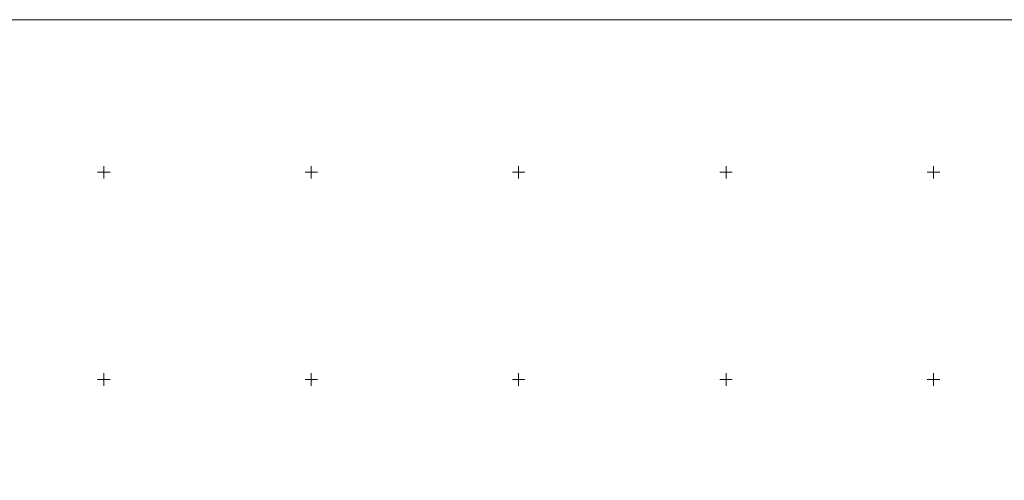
# Model space of a CAD drawing. Header units: millimetres. Extents: x 366033 to 446362, y 4247208 to 4265071.
# Tile 135 of 159: x 435367 to 435605, y 4258152 to 4258263. Entities that reach past the tile are written whole.
import ezdxf

# ---------------------------------------------------------------- set-up
doc = ezdxf.new("R2010")
doc.units = ezdxf.units.MM
doc.layers.add('GEODS_POINT_GRID#_B', color=7, linetype='Continuous', true_color=0x000000)

# ---------------------------------------------------------------- blocks, each defined once
blk = doc.blocks.new('CrossCoord_m1')
at = {"layer": 'GEODS_POINT_GRID#_B', "color": 3, "lineweight": 20, "true_color": 0x00ff00, "flags": 128}
for points in [[(-3, 0), (3, 0)], [(0, 3), (0, -3)]]:
    blk.add_lwpolyline(points, dxfattribs=at)

msp = doc.modelspace()

# ---------------------------------------------------------------- linework, layer by layer
at = {"color": 0, "lineweight": 0}
msp.add_lwpolyline([(435208.874, 4258263.252), (435802.874, 4258263.252), (435802.874, 4257843.252), (435208.874, 4257843.252)], close=True, dxfattribs=at)

# ---------------------------------------------------------------- block references
at = {"layer": 'GEODS_POINT_GRID#_B', "color": 3, "true_color": 0x00ff00, "xscale": 0.5, "yscale": 0.5, "zscale": 0.5}
for p in [(435387.701, 4258226.457), (435437.701, 4258226.457), (435487.701, 4258226.457), (435537.701, 4258226.457), (435587.701, 4258226.457), (435387.701, 4258176.457), (435437.701, 4258176.457), (435487.701, 4258176.457), (435537.701, 4258176.457), (435587.701, 4258176.457)]:
    msp.add_blockref('CrossCoord_m1', p, dxfattribs=at)

doc.saveas('drawing.dxf')
